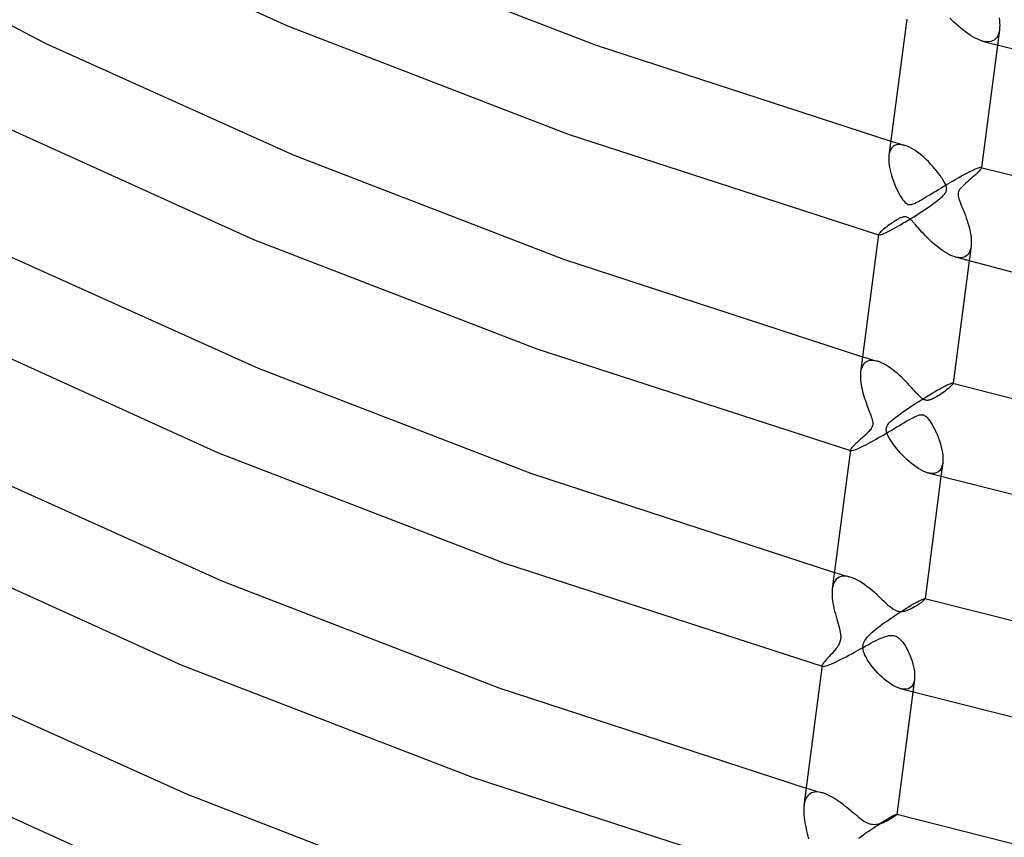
# Model space of a CAD drawing. Header units: millimetres. Extents: x -221 to 221, y -112 to 248.
# Tile 7 of 79: x -133 to -91, y -25 to 10. Entities that reach past the tile are written whole.
import ezdxf

# ---------------------------------------------------------------- set-up
doc = ezdxf.new("R2010")
doc.units = ezdxf.units.MM
doc.layers.add('HIDDEN', color=7, linetype='Continuous')
doc.layers.add('THICK', color=7, linetype='Continuous')

msp = doc.modelspace()

# ---------------------------------------------------------------- linework, layer by layer
at = {"layer": 'HIDDEN'}
for p, q in [((-91.15, 10.357), (-91.137, 10.249)), ((-91.137, 10.249), (-91.128, 10.144)), ((-91.128, 10.144), (-91.125, 10.042)), ((-91.136, 9.847), (-91.224, 9.18)), ((-91.152, 9.756), (-91.176, 9.668)), ((-91.136, 9.85), (-91.152, 9.756)), ((-91.128, 9.944), (-91.136, 9.85)), ((-91.125, 10.042), (-91.128, 9.944)), ((-91.773, 9.338), (-91.873, 9.362)), ((-91.677, 9.327), (-91.773, 9.338)), ((-91.587, 9.327), (-91.677, 9.327)), ((-91.503, 9.341), (-91.587, 9.327)), ((-91.427, 9.367), (-91.503, 9.341)), ((-91.359, 9.405), (-91.427, 9.367)), ((-91.3, 9.456), (-91.359, 9.405)), ((-91.25, 9.517), (-91.3, 9.456)), ((-91.209, 9.588), (-91.25, 9.517)), ((-91.176, 9.668), (-91.209, 9.588)), ((-95.797, 4.708), (-95.833, 4.63)), ((-95.751, 4.775), (-95.797, 4.708)), ((-95.796, 5.064), (-95.696, 5.035)), ((-95.696, 4.831), (-95.751, 4.775)), ((-95.696, 5.035), (-95.597, 5.005)), ((-95.631, 4.874), (-95.696, 4.831)), ((-95.557, 4.904), (-95.631, 4.874)), ((-95.597, 5.005), (-95.497, 4.975)), ((-95.476, 4.919), (-95.557, 4.904)), ((-95.497, 4.975), (-95.398, 4.946)), ((-95.388, 4.921), (-95.476, 4.919)), ((-95.398, 4.946), (-95.299, 4.916)), ((-95.295, 4.91), (-95.388, 4.921)), ((-95.299, 4.916), (-95.199, 4.887)), ((-95.197, 4.886), (-95.295, 4.91)), ((-95.099, 4.852), (-95.197, 4.886)), ((-94.999, 4.808), (-95.099, 4.852)), ((-94.897, 4.755), (-94.999, 4.808)), ((-94.794, 4.693), (-94.897, 4.755)), ((-94.691, 4.624), (-94.794, 4.693)), ((-95.859, 4.542), (-95.877, 4.446)), ((-95.833, 4.63), (-95.859, 4.542)), ((-94.588, 4.548), (-94.691, 4.624)), ((-94.485, 4.466), (-94.588, 4.548)), ((-94.383, 4.378), (-94.485, 4.466)), ((-94.283, 4.285), (-94.383, 4.378)), ((-94.184, 4.188), (-94.283, 4.285)), ((-94.086, 4.086), (-94.184, 4.188)), ((-93.992, 3.982), (-94.086, 4.086)), ((-93.904, 3.88), (-93.992, 3.982)), ((-93.821, 3.779), (-93.904, 3.88)), ((-91.969, 3.824), (-92.007, 3.782)), ((-91.94, 3.861), (-91.969, 3.824)), ((-91.92, 3.892), (-91.94, 3.861)), ((-91.928, 3.943), (-91.922, 3.941)), ((-91.922, 3.941), (-91.918, 3.937)), ((-91.912, 3.917), (-91.92, 3.892)), ((-91.918, 3.937), (-91.914, 3.933)), ((-91.914, 3.933), (-91.912, 3.929)), ((-91.909, 3.937), (-91.912, 3.917)), ((-91.912, 3.929), (-91.912, 3.923)), ((-91.912, 3.923), (-91.912, 3.917)), ((-93.746, 3.681), (-93.821, 3.779)), ((-93.677, 3.587), (-93.746, 3.681)), ((-93.616, 3.498), (-93.677, 3.587)), ((-93.583, 3.447), (-93.616, 3.498)), ((-93.553, 3.399), (-93.583, 3.447)), ((-93.525, 3.353), (-93.553, 3.399)), ((-92.438, 3.388), (-92.506, 3.328)), ((-92.368, 3.448), (-92.438, 3.388)), ((-92.299, 3.508), (-92.368, 3.448)), ((-92.232, 3.568), (-92.299, 3.508)), ((-92.167, 3.626), (-92.232, 3.568)), ((-92.106, 3.682), (-92.167, 3.626)), ((-92.053, 3.734), (-92.106, 3.682)), ((-92.007, 3.782), (-92.053, 3.734)), ((-93.5, 3.307), (-93.525, 3.353)), ((-93.477, 3.263), (-93.5, 3.307)), ((-93.456, 3.219), (-93.477, 3.263)), ((-93.439, 3.177), (-93.456, 3.219)), ((-93.424, 3.137), (-93.439, 3.177)), ((-93.413, 3.097), (-93.424, 3.137)), ((-93.405, 3.057), (-93.413, 3.097)), ((-93.411, 2.938), (-93.404, 2.977)), ((-93.402, 3.017), (-93.405, 3.057)), ((-93.404, 2.977), (-93.402, 3.017)), ((-92.843, 2.988), (-92.872, 2.94)), ((-92.808, 3.035), (-92.843, 2.988)), ((-92.769, 3.081), (-92.808, 3.035)), ((-92.726, 3.126), (-92.769, 3.081)), ((-92.681, 3.17), (-92.726, 3.126)), ((-92.633, 3.214), (-92.681, 3.17)), ((-92.571, 3.27), (-92.633, 3.214)), ((-92.506, 3.328), (-92.571, 3.27)), ((-93.779, 2.529), (-93.705, 2.588)), ((-93.705, 2.588), (-93.639, 2.643)), ((-93.639, 2.643), (-93.582, 2.695)), ((-93.582, 2.695), (-93.533, 2.744)), ((-93.533, 2.744), (-93.493, 2.788)), ((-93.493, 2.788), (-93.463, 2.829)), ((-93.463, 2.829), (-93.44, 2.866)), ((-93.44, 2.866), (-93.423, 2.902)), ((-93.423, 2.902), (-93.411, 2.938)), ((-92.907, 2.835), (-92.911, 2.776)), ((-92.911, 2.776), (-92.905, 2.715)), ((-92.894, 2.89), (-92.907, 2.835)), ((-92.905, 2.715), (-92.892, 2.654)), ((-92.872, 2.94), (-92.894, 2.89)), ((-92.892, 2.654), (-92.874, 2.589)), ((-92.874, 2.589), (-92.85, 2.519)), ((-94.467, 2.047), (-94.354, 2.122)), ((-94.354, 2.122), (-94.244, 2.196)), ((-94.244, 2.196), (-94.14, 2.268)), ((-94.14, 2.268), (-94.04, 2.337)), ((-94.04, 2.337), (-93.946, 2.404)), ((-93.946, 2.404), (-93.859, 2.468)), ((-93.859, 2.468), (-93.779, 2.529)), ((-92.85, 2.519), (-92.823, 2.446)), ((-92.823, 2.446), (-92.792, 2.367)), ((-92.792, 2.367), (-92.757, 2.281)), ((-92.757, 2.281), (-92.719, 2.188)), ((-92.719, 2.188), (-92.679, 2.09)), ((-95.046, 1.681), (-94.93, 1.752)), ((-94.93, 1.752), (-94.814, 1.824)), ((-94.814, 1.824), (-94.698, 1.898)), ((-94.698, 1.898), (-94.582, 1.972)), ((-94.582, 1.972), (-94.467, 2.047)), ((-92.679, 2.09), (-92.639, 1.986)), ((-92.639, 1.986), (-92.598, 1.878)), ((-92.598, 1.878), (-92.558, 1.768)), ((-92.558, 1.768), (-92.521, 1.658)), ((-95.796, 1.25), (-95.7, 1.301)), ((-95.7, 1.301), (-95.598, 1.357)), ((-95.598, 1.357), (-95.493, 1.416)), ((-95.493, 1.416), (-95.385, 1.479)), ((-95.385, 1.479), (-95.273, 1.544)), ((-95.273, 1.544), (-95.16, 1.611)), ((-95.16, 1.611), (-95.046, 1.681)), ((-92.521, 1.658), (-92.486, 1.549)), ((-92.486, 1.549), (-92.455, 1.441)), ((-92.455, 1.441), (-92.426, 1.334)), ((-92.426, 1.334), (-92.402, 1.228)), ((-96.321, 1.048), (-96.319, 1.047)), ((-96.319, 1.063), (-96.319, 1.058)), ((-96.319, 1.058), (-96.319, 1.054)), ((-96.319, 1.054), (-96.317, 1.051)), ((-96.319, 1.047), (-96.316, 1.046)), ((-96.317, 1.051), (-96.315, 1.048)), ((-96.316, 1.046), (-96.314, 1.045)), ((-96.315, 1.048), (-96.311, 1.045)), ((-96.314, 1.045), (-96.311, 1.045)), ((-96.311, 1.045), (-96.307, 1.043)), ((-96.311, 1.045), (-96.309, 1.044)), ((-96.309, 1.044), (-96.306, 1.043)), ((-96.307, 1.043), (-96.287, 1.042)), ((-96.287, 1.042), (-96.258, 1.046)), ((-96.258, 1.046), (-96.22, 1.056)), ((-96.22, 1.056), (-96.171, 1.073)), ((-96.171, 1.073), (-96.113, 1.096)), ((-96.113, 1.096), (-96.046, 1.126)), ((-96.046, 1.126), (-95.97, 1.161)), ((-95.97, 1.161), (-95.887, 1.203)), ((-95.887, 1.203), (-95.796, 1.25)), ((-92.402, 1.228), (-92.381, 1.125)), ((-92.381, 1.125), (-92.364, 1.023)), ((-92.364, 1.023), (-92.352, 0.924)), ((-92.352, 0.924), (-92.344, 0.828)), ((-92.351, 0.556), (-92.433, -0.07)), ((-92.365, 0.476), (-92.386, 0.398)), ((-92.351, 0.559), (-92.365, 0.476)), ((-92.343, 0.645), (-92.351, 0.559)), ((-92.344, 0.828), (-92.341, 0.734)), ((-92.341, 0.734), (-92.343, 0.645)), ((-92.956, 0.081), (-93.041, 0.101)), ((-92.874, 0.069), (-92.956, 0.081)), ((-92.796, 0.068), (-92.874, 0.069)), ((-92.722, 0.076), (-92.796, 0.068)), ((-92.654, 0.094), (-92.722, 0.076)), ((-92.592, 0.123), (-92.654, 0.094)), ((-92.537, 0.161), (-92.592, 0.123)), ((-92.489, 0.208), (-92.537, 0.161)), ((-92.447, 0.264), (-92.489, 0.208)), ((-92.413, 0.328), (-92.447, 0.264)), ((-92.386, 0.398), (-92.413, 0.328)), ((-97.005, -4.185), (-96.9, -4.217)), ((-96.9, -4.217), (-96.794, -4.248)), ((-97.029, -4.609), (-97.057, -4.682)), ((-96.994, -4.543), (-97.029, -4.609)), ((-96.952, -4.485), (-96.994, -4.543)), ((-96.902, -4.435), (-96.952, -4.485)), ((-96.845, -4.395), (-96.902, -4.435)), ((-96.781, -4.365), (-96.845, -4.395)), ((-96.794, -4.248), (-96.688, -4.279)), ((-96.709, -4.345), (-96.781, -4.365)), ((-96.632, -4.336), (-96.709, -4.345)), ((-96.688, -4.279), (-96.583, -4.311)), ((-96.549, -4.338), (-96.632, -4.336)), ((-96.583, -4.311), (-96.477, -4.342)), ((-96.462, -4.351), (-96.549, -4.338)), ((-96.477, -4.342), (-96.372, -4.373)), ((-96.371, -4.373), (-96.462, -4.351)), ((-96.281, -4.404), (-96.371, -4.373)), ((-96.189, -4.442), (-96.281, -4.404)), ((-96.096, -4.488), (-96.189, -4.442)), ((-96.001, -4.541), (-96.096, -4.488)), ((-95.906, -4.601), (-96.001, -4.541)), ((-95.81, -4.666), (-95.906, -4.601)), ((-97.077, -4.762), (-97.092, -4.847)), ((-97.057, -4.682), (-97.077, -4.762)), ((-95.714, -4.736), (-95.81, -4.666)), ((-95.619, -4.811), (-95.714, -4.736)), ((-95.525, -4.89), (-95.619, -4.811)), ((-95.432, -4.972), (-95.525, -4.89)), ((-95.34, -5.057), (-95.432, -4.972)), ((-95.25, -5.143), (-95.34, -5.057)), ((-95.162, -5.232), (-95.25, -5.143)), ((-95.076, -5.321), (-95.162, -5.232)), ((-94.992, -5.41), (-95.076, -5.321)), ((-94.911, -5.498), (-94.992, -5.41)), ((-93.262, -5.486), (-93.306, -5.525)), ((-93.222, -5.45), (-93.262, -5.486)), ((-93.188, -5.418), (-93.222, -5.45)), ((-93.161, -5.389), (-93.188, -5.418)), ((-93.14, -5.363), (-93.161, -5.389)), ((-93.126, -5.342), (-93.14, -5.363)), ((-93.131, -5.309), (-93.127, -5.31)), ((-93.127, -5.31), (-93.124, -5.312)), ((-93.12, -5.326), (-93.126, -5.342)), ((-93.124, -5.312), (-93.122, -5.315)), ((-93.122, -5.315), (-93.121, -5.318)), ((-93.121, -5.318), (-93.12, -5.322)), ((-93.119, -5.312), (-93.12, -5.325)), ((-93.12, -5.322), (-93.12, -5.326)), ((-94.833, -5.584), (-94.911, -5.498)), ((-94.76, -5.665), (-94.833, -5.584)), ((-94.691, -5.74), (-94.76, -5.665)), ((-94.627, -5.809), (-94.691, -5.74)), ((-94.596, -5.841), (-94.627, -5.809)), ((-94.566, -5.87), (-94.596, -5.841)), ((-94.539, -5.896), (-94.566, -5.87)), ((-94.513, -5.92), (-94.539, -5.896)), ((-93.83, -5.9), (-93.889, -5.934)), ((-93.77, -5.863), (-93.83, -5.9)), ((-93.709, -5.824), (-93.77, -5.863)), ((-93.648, -5.782), (-93.709, -5.824)), ((-93.586, -5.739), (-93.648, -5.782)), ((-93.526, -5.696), (-93.586, -5.739)), ((-93.467, -5.652), (-93.526, -5.696)), ((-93.41, -5.608), (-93.467, -5.652)), ((-93.356, -5.565), (-93.41, -5.608)), ((-93.306, -5.525), (-93.356, -5.565)), ((-94.489, -5.94), (-94.513, -5.92)), ((-94.467, -5.959), (-94.489, -5.94)), ((-94.446, -5.974), (-94.467, -5.959)), ((-94.426, -5.988), (-94.446, -5.974)), ((-94.408, -6), (-94.426, -5.988)), ((-94.389, -6.011), (-94.408, -6)), ((-94.371, -6.021), (-94.389, -6.011)), ((-94.352, -6.029), (-94.371, -6.021)), ((-94.334, -6.036), (-94.352, -6.029)), ((-94.316, -6.042), (-94.334, -6.036)), ((-94.296, -6.047), (-94.316, -6.042)), ((-94.275, -6.051), (-94.296, -6.047)), ((-94.254, -6.053), (-94.275, -6.051)), ((-94.233, -6.054), (-94.254, -6.053)), ((-94.211, -6.053), (-94.233, -6.054)), ((-94.189, -6.051), (-94.211, -6.053)), ((-94.166, -6.048), (-94.189, -6.051)), ((-94.143, -6.043), (-94.166, -6.048)), ((-94.119, -6.037), (-94.143, -6.043)), ((-94.096, -6.03), (-94.119, -6.037)), ((-94.072, -6.021), (-94.096, -6.03)), ((-94.047, -6.012), (-94.072, -6.021)), ((-94.023, -6.002), (-94.047, -6.012)), ((-93.998, -5.99), (-94.023, -6.002)), ((-93.945, -5.964), (-93.998, -5.99)), ((-93.889, -5.934), (-93.945, -5.964)), ((-94.855, -6.797), (-94.775, -6.758)), ((-94.775, -6.758), (-94.702, -6.725)), ((-94.702, -6.725), (-94.632, -6.698)), ((-94.632, -6.698), (-94.567, -6.68)), ((-94.567, -6.68), (-94.506, -6.67)), ((-94.506, -6.67), (-94.45, -6.671)), ((-94.45, -6.671), (-94.399, -6.68)), ((-94.399, -6.68), (-94.359, -6.695)), ((-94.359, -6.695), (-94.319, -6.717)), ((-94.319, -6.717), (-94.28, -6.746)), ((-94.28, -6.746), (-94.236, -6.786)), ((-95.562, -7.208), (-95.452, -7.142)), ((-95.452, -7.142), (-95.344, -7.077)), ((-95.344, -7.077), (-95.236, -7.013)), ((-95.236, -7.013), (-95.131, -6.952)), ((-95.131, -6.952), (-95.033, -6.895)), ((-95.033, -6.895), (-94.941, -6.843)), ((-94.941, -6.843), (-94.855, -6.797)), ((-94.236, -6.786), (-94.186, -6.841)), ((-94.186, -6.841), (-94.131, -6.912)), ((-94.131, -6.912), (-94.074, -6.997)), ((-94.074, -6.997), (-94.016, -7.092)), ((-94.016, -7.092), (-93.959, -7.197)), ((-96.341, -7.667), (-96.23, -7.604)), ((-96.23, -7.604), (-96.118, -7.539)), ((-96.118, -7.539), (-96.007, -7.473)), ((-96.007, -7.473), (-95.895, -7.407)), ((-95.895, -7.407), (-95.784, -7.341)), ((-95.784, -7.341), (-95.672, -7.274)), ((-95.672, -7.274), (-95.562, -7.208)), ((-93.959, -7.197), (-93.902, -7.309)), ((-93.902, -7.309), (-93.847, -7.427)), ((-93.847, -7.427), (-93.795, -7.548)), ((-93.795, -7.548), (-93.748, -7.671)), ((-97.057, -8.051), (-96.966, -8.006)), ((-96.966, -8.006), (-96.87, -7.957)), ((-96.87, -7.957), (-96.77, -7.905)), ((-96.77, -7.905), (-96.666, -7.849)), ((-96.666, -7.849), (-96.559, -7.79)), ((-96.559, -7.79), (-96.451, -7.73)), ((-96.451, -7.73), (-96.341, -7.667)), ((-93.748, -7.671), (-93.704, -7.795)), ((-93.704, -7.795), (-93.665, -7.92)), ((-93.665, -7.92), (-93.631, -8.045)), ((-97.53, -8.202), (-97.527, -8.203)), ((-97.527, -8.179), (-97.528, -8.186)), ((-97.528, -8.186), (-97.527, -8.192)), ((-97.527, -8.192), (-97.524, -8.197)), ((-97.527, -8.203), (-97.523, -8.204)), ((-97.524, -8.197), (-97.521, -8.202)), ((-97.523, -8.204), (-97.519, -8.205)), ((-97.521, -8.202), (-97.515, -8.205)), ((-97.519, -8.205), (-97.516, -8.206)), ((-97.516, -8.206), (-97.512, -8.207)), ((-97.515, -8.205), (-97.509, -8.208)), ((-97.512, -8.207), (-97.508, -8.208)), ((-97.509, -8.208), (-97.485, -8.211)), ((-97.485, -8.211), (-97.451, -8.207)), ((-97.451, -8.207), (-97.408, -8.196)), ((-97.408, -8.196), (-97.355, -8.18)), ((-97.355, -8.18), (-97.292, -8.156)), ((-97.292, -8.156), (-97.221, -8.127)), ((-97.221, -8.127), (-97.143, -8.092)), ((-97.143, -8.092), (-97.057, -8.051)), ((-93.631, -8.045), (-93.602, -8.169)), ((-93.602, -8.169), (-93.58, -8.29)), ((-93.58, -8.29), (-93.565, -8.408)), ((-93.565, -8.408), (-93.557, -8.521)), ((-93.566, -8.733), (-93.643, -9.32)), ((-93.585, -8.834), (-93.615, -8.926)), ((-93.565, -8.73), (-93.585, -8.834)), ((-93.557, -8.629), (-93.565, -8.73)), ((-93.557, -8.521), (-93.557, -8.629)), ((-94.115, -9.181), (-94.216, -9.159)), ((-94.019, -9.19), (-94.115, -9.181)), ((-93.929, -9.185), (-94.019, -9.19)), ((-93.847, -9.163), (-93.929, -9.185)), ((-93.773, -9.126), (-93.847, -9.163)), ((-93.709, -9.074), (-93.773, -9.126)), ((-93.656, -9.007), (-93.709, -9.074)), ((-93.615, -8.926), (-93.656, -9.007)), ((-98.215, -13.434), (-98.102, -13.468)), ((-98.102, -13.468), (-97.99, -13.501)), ((-97.99, -13.501), (-97.878, -13.534)), ((-98.23, -13.864), (-98.264, -13.947)), ((-98.188, -13.791), (-98.23, -13.864)), ((-98.135, -13.727), (-98.188, -13.791)), ((-98.074, -13.675), (-98.135, -13.727)), ((-98.004, -13.635), (-98.074, -13.675)), ((-97.924, -13.609), (-98.004, -13.635)), ((-97.837, -13.595), (-97.924, -13.609)), ((-97.878, -13.534), (-97.766, -13.568)), ((-97.744, -13.596), (-97.837, -13.595)), ((-97.766, -13.568), (-97.654, -13.601)), ((-97.644, -13.609), (-97.744, -13.596)), ((-97.654, -13.601), (-97.543, -13.634)), ((-97.541, -13.634), (-97.644, -13.609)), ((-97.439, -13.669), (-97.541, -13.634)), ((-97.335, -13.713), (-97.439, -13.669)), ((-97.23, -13.766), (-97.335, -13.713)), ((-97.124, -13.827), (-97.23, -13.766)), ((-97.016, -13.894), (-97.124, -13.827)), ((-96.909, -13.968), (-97.016, -13.894)), ((-98.289, -14.038), (-98.306, -14.136)), ((-98.264, -13.947), (-98.289, -14.038)), ((-96.803, -14.047), (-96.909, -13.968)), ((-96.699, -14.129), (-96.803, -14.047)), ((-96.597, -14.214), (-96.699, -14.129)), ((-96.498, -14.3), (-96.597, -14.214)), ((-96.401, -14.386), (-96.498, -14.3)), ((-96.308, -14.471), (-96.401, -14.386)), ((-96.218, -14.555), (-96.308, -14.471)), ((-96.132, -14.636), (-96.218, -14.555)), ((-96.049, -14.715), (-96.132, -14.636)), ((-95.968, -14.79), (-96.049, -14.715)), ((-94.531, -14.754), (-94.586, -14.793)), ((-94.482, -14.718), (-94.531, -14.754)), ((-94.439, -14.684), (-94.482, -14.718)), ((-94.402, -14.653), (-94.439, -14.684)), ((-94.372, -14.626), (-94.402, -14.653)), ((-94.35, -14.602), (-94.372, -14.626)), ((-94.335, -14.584), (-94.35, -14.602)), ((-94.335, -14.56), (-94.333, -14.56)), ((-94.329, -14.57), (-94.335, -14.584)), ((-94.333, -14.56), (-94.331, -14.562)), ((-94.331, -14.562), (-94.33, -14.563)), ((-94.33, -14.563), (-94.329, -14.565)), ((-94.328, -14.562), (-94.329, -14.569)), ((-94.329, -14.565), (-94.329, -14.567)), ((-94.329, -14.567), (-94.329, -14.57)), ((-95.889, -14.86), (-95.968, -14.79)), ((-95.813, -14.923), (-95.889, -14.86)), ((-95.74, -14.979), (-95.813, -14.923)), ((-95.674, -15.023), (-95.74, -14.979)), ((-95.613, -15.058), (-95.674, -15.023)), ((-95.556, -15.084), (-95.613, -15.058)), ((-95.5, -15.103), (-95.556, -15.084)), ((-95.456, -15.114), (-95.5, -15.103)), ((-95.411, -15.121), (-95.456, -15.114)), ((-95.365, -15.124), (-95.411, -15.121)), ((-95.314, -15.122), (-95.365, -15.124)), ((-95.258, -15.115), (-95.314, -15.122)), ((-95.196, -15.103), (-95.258, -15.115)), ((-95.128, -15.083), (-95.196, -15.103)), ((-95.058, -15.057), (-95.128, -15.083)), ((-94.988, -15.027), (-95.058, -15.057)), ((-94.917, -14.993), (-94.988, -15.027)), ((-94.846, -14.955), (-94.917, -14.993)), ((-94.777, -14.916), (-94.846, -14.955)), ((-94.71, -14.875), (-94.777, -14.916)), ((-94.646, -14.833), (-94.71, -14.875)), ((-94.586, -14.793), (-94.646, -14.833)), ((-96.745, -16.521), (-96.632, -16.46)), ((-96.632, -16.46), (-96.523, -16.403)), ((-96.523, -16.403), (-96.418, -16.35)), ((-96.418, -16.35), (-96.318, -16.3)), ((-96.318, -16.3), (-96.221, -16.256)), ((-96.221, -16.256), (-96.129, -16.218)), ((-96.129, -16.218), (-96.042, -16.186)), ((-96.042, -16.186), (-95.962, -16.161)), ((-95.962, -16.161), (-95.891, -16.145)), ((-95.891, -16.145), (-95.829, -16.136)), ((-95.829, -16.136), (-95.775, -16.133)), ((-95.775, -16.133), (-95.727, -16.134)), ((-95.727, -16.134), (-95.681, -16.14)), ((-95.681, -16.14), (-95.637, -16.151)), ((-95.637, -16.151), (-95.581, -16.171)), ((-95.581, -16.171), (-95.525, -16.2)), ((-95.525, -16.2), (-95.468, -16.239)), ((-95.468, -16.239), (-95.408, -16.29)), ((-95.408, -16.29), (-95.346, -16.355)), ((-95.346, -16.355), (-95.285, -16.43)), ((-95.285, -16.43), (-95.226, -16.513)), ((-97.472, -16.92), (-97.348, -16.852)), ((-97.348, -16.852), (-97.223, -16.784)), ((-97.223, -16.784), (-97.1, -16.716)), ((-97.1, -16.716), (-96.979, -16.649)), ((-96.979, -16.649), (-96.861, -16.584)), ((-96.861, -16.584), (-96.745, -16.521)), ((-95.226, -16.513), (-95.169, -16.603)), ((-95.169, -16.603), (-95.114, -16.699)), ((-95.114, -16.699), (-95.062, -16.8)), ((-95.062, -16.8), (-95.012, -16.906)), ((-98.27, -17.326), (-98.17, -17.279)), ((-98.17, -17.279), (-98.063, -17.228)), ((-98.063, -17.228), (-97.952, -17.173)), ((-97.952, -17.173), (-97.836, -17.113)), ((-97.836, -17.113), (-97.717, -17.051)), ((-97.717, -17.051), (-97.595, -16.986)), ((-97.595, -16.986), (-97.472, -16.92)), ((-95.012, -16.906), (-94.965, -17.017)), ((-94.965, -17.017), (-94.922, -17.13)), ((-94.922, -17.13), (-94.882, -17.246)), ((-94.882, -17.246), (-94.848, -17.363)), ((-98.74, -17.451), (-98.735, -17.452)), ((-98.735, -17.418), (-98.736, -17.428)), ((-98.736, -17.428), (-98.735, -17.437)), ((-98.735, -17.437), (-98.732, -17.444)), ((-98.735, -17.452), (-98.73, -17.454)), ((-98.732, -17.444), (-98.726, -17.451)), ((-98.73, -17.454), (-98.725, -17.455)), ((-98.726, -17.451), (-98.719, -17.456)), ((-98.725, -17.455), (-98.72, -17.457)), ((-98.72, -17.457), (-98.715, -17.458)), ((-98.719, -17.456), (-98.71, -17.46)), ((-98.715, -17.458), (-98.71, -17.46)), ((-98.71, -17.46), (-98.681, -17.463)), ((-98.681, -17.463), (-98.639, -17.459)), ((-98.639, -17.459), (-98.587, -17.447)), ((-98.587, -17.447), (-98.523, -17.428)), ((-98.523, -17.428), (-98.448, -17.401)), ((-98.448, -17.401), (-98.363, -17.366)), ((-98.363, -17.366), (-98.27, -17.326)), ((-94.848, -17.363), (-94.819, -17.48)), ((-94.819, -17.48), (-94.797, -17.596)), ((-94.797, -17.596), (-94.781, -17.709)), ((-94.781, -17.709), (-94.773, -17.818)), ((-94.78, -18.02), (-94.852, -18.569)), ((-94.798, -18.114), (-94.826, -18.2)), ((-94.78, -18.018), (-94.798, -18.114)), ((-94.772, -17.921), (-94.78, -18.018)), ((-94.773, -17.818), (-94.772, -17.921)), ((-95.293, -18.44), (-95.388, -18.419)), ((-95.203, -18.448), (-95.293, -18.44)), ((-95.118, -18.442), (-95.203, -18.448)), ((-95.041, -18.422), (-95.118, -18.442)), ((-94.973, -18.387), (-95.041, -18.422)), ((-94.913, -18.338), (-94.973, -18.387)), ((-94.864, -18.275), (-94.913, -18.338)), ((-94.826, -18.2), (-94.864, -18.275)), ((-99.424, -22.684), (-99.305, -22.719)), ((-99.305, -22.719), (-99.186, -22.754)), ((-99.186, -22.754), (-99.068, -22.789)), ((-99.068, -22.789), (-98.949, -22.825)), ((-99.452, -23.164), (-99.482, -23.246)), ((-99.415, -23.091), (-99.452, -23.164)), ((-99.37, -23.027), (-99.415, -23.091)), ((-99.318, -22.972), (-99.37, -23.027)), ((-99.259, -22.928), (-99.318, -22.972)), ((-99.194, -22.893), (-99.259, -22.928)), ((-99.123, -22.87), (-99.194, -22.893)), ((-99.048, -22.856), (-99.123, -22.87)), ((-98.968, -22.852), (-99.048, -22.856)), ((-98.885, -22.858), (-98.968, -22.852)), ((-98.949, -22.825), (-98.831, -22.86)), ((-98.799, -22.873), (-98.885, -22.858)), ((-98.831, -22.86), (-98.712, -22.895)), ((-98.711, -22.895), (-98.799, -22.873)), ((-98.626, -22.923), (-98.711, -22.895)), ((-98.541, -22.957), (-98.626, -22.923)), ((-98.455, -22.996), (-98.541, -22.957)), ((-98.368, -23.041), (-98.455, -22.996)), ((-98.281, -23.09), (-98.368, -23.041)), ((-98.194, -23.143), (-98.281, -23.09)), ((-98.107, -23.2), (-98.194, -23.143)), ((-98.019, -23.26), (-98.107, -23.2)), ((-99.505, -23.334), (-99.521, -23.429)), ((-99.482, -23.246), (-99.505, -23.334)), ((-97.933, -23.323), (-98.019, -23.26)), ((-97.846, -23.389), (-97.933, -23.323)), ((-97.761, -23.456), (-97.846, -23.389)), ((-97.676, -23.524), (-97.761, -23.456)), ((-97.594, -23.593), (-97.676, -23.524)), ((-97.514, -23.66), (-97.594, -23.593)), ((-97.436, -23.726), (-97.514, -23.66)), ((-97.36, -23.79), (-97.436, -23.726)), ((-97.287, -23.851), (-97.36, -23.79)), ((-97.216, -23.91), (-97.287, -23.851)), ((-97.148, -23.964), (-97.216, -23.91)), ((-97.083, -24.014), (-97.148, -23.964)), ((-97.022, -24.059), (-97.083, -24.014)), ((-96.963, -24.098), (-97.022, -24.059)), ((-95.915, -24.075), (-95.992, -24.114)), ((-95.843, -24.035), (-95.915, -24.075)), ((-95.776, -23.995), (-95.843, -24.035)), ((-95.717, -23.958), (-95.776, -23.995)), ((-95.665, -23.924), (-95.717, -23.958)), ((-95.622, -23.893), (-95.665, -23.924)), ((-95.587, -23.866), (-95.622, -23.893)), ((-95.561, -23.844), (-95.587, -23.866)), ((-95.544, -23.827), (-95.561, -23.844)), ((-95.538, -23.815), (-95.544, -23.827)), ((-95.541, -23.81), (-95.54, -23.811)), ((-95.54, -23.811), (-95.539, -23.811)), ((-95.539, -23.811), (-95.538, -23.812)), ((-95.537, -23.811), (-95.538, -23.815)), ((-95.538, -23.812), (-95.538, -23.813)), ((-95.538, -23.813), (-95.538, -23.814)), ((-95.538, -23.814), (-95.538, -23.815)), ((-96.907, -24.133), (-96.963, -24.098)), ((-96.853, -24.163), (-96.907, -24.133)), ((-96.8, -24.188), (-96.853, -24.163)), ((-96.746, -24.21), (-96.8, -24.188)), ((-96.693, -24.228), (-96.746, -24.21)), ((-96.628, -24.243), (-96.693, -24.228)), ((-96.56, -24.252), (-96.628, -24.243)), ((-96.487, -24.255), (-96.56, -24.252)), ((-96.408, -24.249), (-96.487, -24.255)), ((-96.324, -24.235), (-96.408, -24.249)), ((-96.239, -24.213), (-96.324, -24.235)), ((-96.154, -24.184), (-96.239, -24.213)), ((-96.072, -24.151), (-96.154, -24.184)), ((-95.992, -24.114), (-96.072, -24.151))]:
    msp.add_line(p, q, dxfattribs=at)
at = {"layer": 'THICK'}
for p, q in [((-132.686, 15.006), (-121.685, 10.017)), ((-141.594, 14.254), (-132.043, 9.256)), ((-119.882, 13.599), (-108.433, 9.184)), ((-95.111, 10.306), (-95.876, 4.448)), ((-93.181, 10.261), (-93.268, 10.343)), ((-93.089, 10.175), (-93.181, 10.261)), ((-92.995, 10.089), (-93.089, 10.175)), ((-121.685, 10.017), (-109.644, 5.369)), ((-92.896, 10.001), (-92.995, 10.089)), ((-92.795, 9.915), (-92.896, 10.001)), ((-92.691, 9.83), (-92.795, 9.915)), ((-92.587, 9.75), (-92.691, 9.83)), ((-92.482, 9.674), (-92.587, 9.75)), ((-92.377, 9.604), (-92.482, 9.674)), ((-92.273, 9.541), (-92.377, 9.604)), ((-92.17, 9.484), (-92.273, 9.541)), ((-92.069, 9.435), (-92.17, 9.484)), ((-91.969, 9.394), (-92.069, 9.435)), ((-91.873, 9.362), (-91.969, 9.394)), ((-91.869, 9.361), (-75.963, 5.36)), ((-132.043, 9.256), (-121.437, 4.474)), ((-108.433, 9.184), (-95.796, 5.064)), ((-91.224, 9.18), (-91.909, 3.937)), ((-134.255, 5.884), (-123.145, 0.852)), ((-109.644, 5.369), (-96.321, 1.048)), ((-121.437, 4.474), (-109.837, -0.001)), ((-95.885, 4.352), (-95.886, 4.253)), ((-95.886, 4.253), (-95.881, 4.15)), ((-95.877, 4.446), (-95.885, 4.352)), ((-95.881, 4.15), (-95.869, 4.042)), ((-95.869, 4.042), (-95.852, 3.932)), ((-95.852, 3.932), (-95.829, 3.819)), ((-95.829, 3.819), (-95.8, 3.704)), ((-92.336, 3.797), (-92.247, 3.84)), ((-92.247, 3.84), (-92.167, 3.876)), ((-92.167, 3.876), (-92.097, 3.904)), ((-92.097, 3.904), (-92.037, 3.926)), ((-92.037, 3.926), (-91.99, 3.939)), ((-91.99, 3.939), (-91.953, 3.945)), ((-91.953, 3.945), (-91.929, 3.943)), ((-91.929, 3.943), (-76.04, -0.052)), ((-95.8, 3.704), (-95.767, 3.587)), ((-95.767, 3.587), (-95.729, 3.469)), ((-95.729, 3.469), (-95.687, 3.35)), ((-93.124, 3.366), (-93.001, 3.437)), ((-93.001, 3.437), (-92.88, 3.506)), ((-92.88, 3.506), (-92.762, 3.572)), ((-92.762, 3.572), (-92.648, 3.635)), ((-92.648, 3.635), (-92.538, 3.693)), ((-92.538, 3.693), (-92.434, 3.748)), ((-92.434, 3.748), (-92.336, 3.797)), ((-95.687, 3.35), (-95.64, 3.231)), ((-95.64, 3.231), (-95.591, 3.114)), ((-95.591, 3.114), (-95.54, 3.004)), ((-95.54, 3.004), (-95.489, 2.901)), ((-93.87, 2.92), (-93.75, 2.993)), ((-93.75, 2.993), (-93.626, 3.068)), ((-93.626, 3.068), (-93.5, 3.143)), ((-93.5, 3.143), (-93.374, 3.218)), ((-93.374, 3.218), (-93.249, 3.293)), ((-93.249, 3.293), (-93.124, 3.366)), ((-95.489, 2.901), (-95.439, 2.806)), ((-95.439, 2.806), (-95.39, 2.72)), ((-95.39, 2.72), (-95.341, 2.641)), ((-95.341, 2.641), (-95.291, 2.568)), ((-95.291, 2.568), (-95.24, 2.502)), ((-94.566, 2.504), (-94.485, 2.55)), ((-94.485, 2.55), (-94.397, 2.601)), ((-94.397, 2.601), (-94.302, 2.657)), ((-94.302, 2.657), (-94.202, 2.717)), ((-94.202, 2.717), (-94.097, 2.782)), ((-94.097, 2.782), (-93.986, 2.849)), ((-93.986, 2.849), (-93.87, 2.92)), ((-95.24, 2.502), (-95.19, 2.446)), ((-95.19, 2.446), (-95.141, 2.404)), ((-95.141, 2.404), (-95.095, 2.375)), ((-95.095, 2.375), (-95.048, 2.356)), ((-95.048, 2.356), (-95.004, 2.348)), ((-95.004, 2.348), (-94.957, 2.347)), ((-94.957, 2.347), (-94.905, 2.355)), ((-94.905, 2.355), (-94.845, 2.372)), ((-94.845, 2.372), (-94.781, 2.396)), ((-94.781, 2.396), (-94.712, 2.428)), ((-94.712, 2.428), (-94.64, 2.464)), ((-94.64, 2.464), (-94.566, 2.504)), ((-95.538, 1.691), (-95.6, 1.654)), ((-95.477, 1.726), (-95.538, 1.691)), ((-95.446, 1.742), (-95.477, 1.726)), ((-95.416, 1.757), (-95.446, 1.742)), ((-95.386, 1.771), (-95.416, 1.757)), ((-95.357, 1.783), (-95.386, 1.771)), ((-95.328, 1.794), (-95.357, 1.783)), ((-95.3, 1.804), (-95.328, 1.794)), ((-95.274, 1.811), (-95.3, 1.804)), ((-95.25, 1.816), (-95.274, 1.811)), ((-95.226, 1.819), (-95.25, 1.816)), ((-95.204, 1.821), (-95.226, 1.819)), ((-95.183, 1.821), (-95.204, 1.821)), ((-95.162, 1.82), (-95.183, 1.821)), ((-95.141, 1.816), (-95.162, 1.82)), ((-95.119, 1.811), (-95.141, 1.816)), ((-95.097, 1.804), (-95.119, 1.811)), ((-95.074, 1.794), (-95.097, 1.804)), ((-95.051, 1.781), (-95.074, 1.794)), ((-95.027, 1.767), (-95.051, 1.781)), ((-95.002, 1.749), (-95.027, 1.767)), ((-94.977, 1.729), (-95.002, 1.749)), ((-94.95, 1.706), (-94.977, 1.729)), ((-94.924, 1.682), (-94.95, 1.706)), ((-96.102, 1.292), (-96.153, 1.249)), ((-96.046, 1.338), (-96.102, 1.292)), ((-95.986, 1.384), (-96.046, 1.338)), ((-95.924, 1.431), (-95.986, 1.384)), ((-95.86, 1.479), (-95.924, 1.431)), ((-95.795, 1.525), (-95.86, 1.479)), ((-95.729, 1.57), (-95.795, 1.525)), ((-95.664, 1.613), (-95.729, 1.57)), ((-95.6, 1.654), (-95.664, 1.613)), ((-94.898, 1.656), (-94.924, 1.682)), ((-94.872, 1.63), (-94.898, 1.656)), ((-94.846, 1.603), (-94.872, 1.63)), ((-94.821, 1.576), (-94.846, 1.603)), ((-94.796, 1.549), (-94.821, 1.576)), ((-94.773, 1.522), (-94.796, 1.549)), ((-94.719, 1.461), (-94.773, 1.522)), ((-94.66, 1.395), (-94.719, 1.461)), ((-94.597, 1.324), (-94.66, 1.395)), ((-94.53, 1.248), (-94.597, 1.324)), ((-123.145, 0.852), (-110.989, -3.837)), ((-96.319, 1.063), (-97.091, -4.842)), ((-96.312, 1.082), (-96.319, 1.063)), ((-96.296, 1.107), (-96.312, 1.082)), ((-96.272, 1.136), (-96.296, 1.107)), ((-96.239, 1.17), (-96.272, 1.136)), ((-96.2, 1.207), (-96.239, 1.17)), ((-96.153, 1.249), (-96.2, 1.207)), ((-94.458, 1.169), (-94.53, 1.248)), ((-94.383, 1.088), (-94.458, 1.169)), ((-94.304, 1.004), (-94.383, 1.088)), ((-94.221, 0.919), (-94.304, 1.004)), ((-94.134, 0.834), (-94.221, 0.919)), ((-94.045, 0.749), (-94.134, 0.834)), ((-93.954, 0.667), (-94.045, 0.749)), ((-93.862, 0.588), (-93.954, 0.667)), ((-93.77, 0.512), (-93.862, 0.588)), ((-93.677, 0.441), (-93.77, 0.512)), ((-93.584, 0.375), (-93.677, 0.441)), ((-133.652, 0.154), (-122.934, -4.676)), ((-93.491, 0.314), (-93.584, 0.375)), ((-93.399, 0.258), (-93.491, 0.314)), ((-93.308, 0.208), (-93.399, 0.258)), ((-93.217, 0.165), (-93.308, 0.208)), ((-93.128, 0.129), (-93.217, 0.165)), ((-93.041, 0.101), (-93.128, 0.129)), ((-93.041, 0.101), (-82.445, -2.672)), ((-109.837, -0.001), (-97.005, -4.185)), ((-92.433, -0.07), (-93.119, -5.312)), ((-135.922, -3.189), (-124.676, -8.283)), ((-110.989, -3.837), (-97.53, -8.202)), ((-122.934, -4.676), (-111.216, -9.195)), ((-97.099, -4.929), (-97.102, -5.014)), ((-97.102, -5.014), (-97.1, -5.103)), ((-97.092, -4.847), (-97.099, -4.929)), ((-97.1, -5.103), (-97.094, -5.194)), ((-97.094, -5.194), (-97.083, -5.287)), ((-97.083, -5.287), (-97.069, -5.382)), ((-97.069, -5.382), (-97.051, -5.479)), ((-97.051, -5.479), (-97.03, -5.578)), ((-93.617, -5.514), (-93.529, -5.467)), ((-93.529, -5.467), (-93.448, -5.426)), ((-93.448, -5.426), (-93.375, -5.39)), ((-93.375, -5.39), (-93.311, -5.361)), ((-93.311, -5.361), (-93.256, -5.338)), ((-93.256, -5.338), (-93.211, -5.322)), ((-93.211, -5.322), (-93.175, -5.311)), ((-93.175, -5.311), (-93.149, -5.307)), ((-93.149, -5.307), (-93.131, -5.309)), ((-93.132, -5.308), (-82.542, -8.079)), ((-97.03, -5.578), (-97.005, -5.677)), ((-97.005, -5.677), (-96.978, -5.775)), ((-96.978, -5.775), (-96.95, -5.873)), ((-96.95, -5.873), (-96.92, -5.968)), ((-94.366, -5.952), (-94.25, -5.881)), ((-94.25, -5.881), (-94.136, -5.812)), ((-94.136, -5.812), (-94.025, -5.746)), ((-94.025, -5.746), (-93.916, -5.682)), ((-93.916, -5.682), (-93.812, -5.622)), ((-93.812, -5.622), (-93.712, -5.566)), ((-93.712, -5.566), (-93.617, -5.514)), ((-96.92, -5.968), (-96.888, -6.061)), ((-96.888, -6.061), (-96.857, -6.151)), ((-96.857, -6.151), (-96.825, -6.239)), ((-96.825, -6.239), (-96.793, -6.323)), ((-96.793, -6.323), (-96.762, -6.404)), ((-95.061, -6.4), (-94.948, -6.324)), ((-94.948, -6.324), (-94.833, -6.249)), ((-94.833, -6.249), (-94.717, -6.173)), ((-94.717, -6.173), (-94.6, -6.099)), ((-94.6, -6.099), (-94.483, -6.025)), ((-94.483, -6.025), (-94.366, -5.952)), ((-96.762, -6.404), (-96.733, -6.481)), ((-96.733, -6.481), (-96.705, -6.554)), ((-96.705, -6.554), (-96.679, -6.623)), ((-96.679, -6.623), (-96.655, -6.687)), ((-96.655, -6.687), (-96.632, -6.752)), ((-96.632, -6.752), (-96.611, -6.817)), ((-95.58, -6.771), (-95.486, -6.7)), ((-95.486, -6.7), (-95.386, -6.626)), ((-95.386, -6.626), (-95.28, -6.551)), ((-95.28, -6.551), (-95.172, -6.476)), ((-95.172, -6.476), (-95.061, -6.4)), ((-96.597, -7.178), (-96.619, -7.226)), ((-96.611, -6.817), (-96.593, -6.883)), ((-96.581, -7.125), (-96.597, -7.178)), ((-96.593, -6.883), (-96.58, -6.946)), ((-96.573, -7.068), (-96.581, -7.125)), ((-96.58, -6.946), (-96.572, -7.008)), ((-96.572, -7.008), (-96.573, -7.068)), ((-95.969, -7.187), (-95.952, -7.15)), ((-95.952, -7.15), (-95.931, -7.113)), ((-95.931, -7.113), (-95.902, -7.071)), ((-95.902, -7.071), (-95.861, -7.022)), ((-95.861, -7.022), (-95.807, -6.966)), ((-95.807, -6.966), (-95.741, -6.904)), ((-95.741, -6.904), (-95.665, -6.839)), ((-95.665, -6.839), (-95.58, -6.771)), ((-96.958, -7.601), (-97.027, -7.662)), ((-96.893, -7.54), (-96.958, -7.601)), ((-96.831, -7.482), (-96.893, -7.54)), ((-96.807, -7.459), (-96.831, -7.482)), ((-96.784, -7.436), (-96.807, -7.459)), ((-96.76, -7.411), (-96.784, -7.436)), ((-96.733, -7.382), (-96.76, -7.411)), ((-96.703, -7.348), (-96.733, -7.382)), ((-96.673, -7.31), (-96.703, -7.348)), ((-96.644, -7.269), (-96.673, -7.31)), ((-96.619, -7.226), (-96.644, -7.269)), ((-95.99, -7.314), (-95.989, -7.27)), ((-95.986, -7.358), (-95.99, -7.314)), ((-95.989, -7.27), (-95.981, -7.228)), ((-95.978, -7.403), (-95.986, -7.358)), ((-95.981, -7.228), (-95.969, -7.187)), ((-95.965, -7.448), (-95.978, -7.403)), ((-95.948, -7.495), (-95.965, -7.448)), ((-95.928, -7.542), (-95.948, -7.495)), ((-95.905, -7.59), (-95.928, -7.542)), ((-95.879, -7.638), (-95.905, -7.59)), ((-97.399, -8.005), (-97.441, -8.05)), ((-97.349, -7.955), (-97.399, -8.005)), ((-97.293, -7.902), (-97.349, -7.955)), ((-97.231, -7.845), (-97.293, -7.902)), ((-97.164, -7.784), (-97.231, -7.845)), ((-97.096, -7.723), (-97.164, -7.784)), ((-97.027, -7.662), (-97.096, -7.723)), ((-95.852, -7.687), (-95.879, -7.638)), ((-95.823, -7.734), (-95.852, -7.687)), ((-95.793, -7.781), (-95.823, -7.734)), ((-95.74, -7.861), (-95.793, -7.781)), ((-95.679, -7.946), (-95.74, -7.861)), ((-95.613, -8.034), (-95.679, -7.946)), ((-124.676, -8.283), (-112.37, -13.03)), ((-97.527, -8.179), (-98.306, -14.134)), ((-97.52, -8.155), (-97.527, -8.179)), ((-97.502, -8.125), (-97.52, -8.155)), ((-97.476, -8.09), (-97.502, -8.125)), ((-97.441, -8.05), (-97.476, -8.09)), ((-95.54, -8.125), (-95.613, -8.034)), ((-95.462, -8.217), (-95.54, -8.125)), ((-95.379, -8.311), (-95.462, -8.217)), ((-95.291, -8.405), (-95.379, -8.311)), ((-95.199, -8.499), (-95.291, -8.405)), ((-95.104, -8.59), (-95.199, -8.499)), ((-95.006, -8.678), (-95.104, -8.59)), ((-94.908, -8.761), (-95.006, -8.678)), ((-94.808, -8.839), (-94.908, -8.761)), ((-94.708, -8.911), (-94.808, -8.839)), ((-135.303, -8.926), (-124.461, -13.812)), ((-111.216, -9.195), (-98.215, -13.434)), ((-94.608, -8.976), (-94.708, -8.911)), ((-94.509, -9.034), (-94.608, -8.976)), ((-94.41, -9.085), (-94.509, -9.034)), ((-94.312, -9.127), (-94.41, -9.085)), ((-94.216, -9.159), (-94.312, -9.127)), ((-94.214, -9.159), (-77.903, -13.262)), ((-93.643, -9.32), (-94.328, -14.562)), ((-137.589, -12.262), (-126.207, -17.418)), ((-112.37, -13.03), (-98.74, -17.451)), ((-124.461, -13.812), (-112.608, -18.385)), ((-98.315, -14.23), (-98.318, -14.328)), ((-98.318, -14.328), (-98.315, -14.43)), ((-98.306, -14.136), (-98.315, -14.23)), ((-98.315, -14.43), (-98.307, -14.535)), ((-98.307, -14.535), (-98.295, -14.643)), ((-98.295, -14.643), (-98.278, -14.753)), ((-98.278, -14.753), (-98.257, -14.865)), ((-94.822, -14.787), (-94.732, -14.737)), ((-94.732, -14.737), (-94.65, -14.692)), ((-94.65, -14.692), (-94.576, -14.653)), ((-94.576, -14.653), (-94.511, -14.621)), ((-94.511, -14.621), (-94.456, -14.596)), ((-94.456, -14.596), (-94.411, -14.577)), ((-94.411, -14.577), (-94.376, -14.565)), ((-94.376, -14.565), (-94.351, -14.559)), ((-94.351, -14.559), (-94.336, -14.559)), ((-94.336, -14.559), (-78.038, -18.661)), ((-98.257, -14.865), (-98.233, -14.979)), ((-98.233, -14.979), (-98.205, -15.094)), ((-98.205, -15.094), (-98.175, -15.209)), ((-95.58, -15.256), (-95.464, -15.18)), ((-95.464, -15.18), (-95.349, -15.106)), ((-95.349, -15.106), (-95.236, -15.036)), ((-95.236, -15.036), (-95.126, -14.968)), ((-95.126, -14.968), (-95.02, -14.903)), ((-95.02, -14.903), (-94.918, -14.843)), ((-94.918, -14.843), (-94.822, -14.787)), ((-98.175, -15.209), (-98.144, -15.322)), ((-98.144, -15.322), (-98.113, -15.432)), ((-98.113, -15.432), (-98.081, -15.539)), ((-98.081, -15.539), (-98.052, -15.642)), ((-96.145, -15.645), (-96.038, -15.567)), ((-96.038, -15.567), (-95.927, -15.489)), ((-95.927, -15.489), (-95.813, -15.411)), ((-95.813, -15.411), (-95.697, -15.333)), ((-95.697, -15.333), (-95.58, -15.256)), ((-98.052, -15.642), (-98.024, -15.74)), ((-98.024, -15.74), (-97.999, -15.834)), ((-97.999, -15.834), (-97.979, -15.922)), ((-97.979, -15.922), (-97.963, -15.999)), ((-97.963, -15.999), (-97.953, -16.065)), ((-96.687, -16.086), (-96.611, -16.015)), ((-96.611, -16.015), (-96.53, -15.944)), ((-96.53, -15.944), (-96.442, -15.871)), ((-96.442, -15.871), (-96.348, -15.797)), ((-96.348, -15.797), (-96.249, -15.721)), ((-96.249, -15.721), (-96.145, -15.645)), ((-97.991, -16.451), (-98.01, -16.495)), ((-97.976, -16.409), (-97.991, -16.451)), ((-97.964, -16.366), (-97.976, -16.409)), ((-97.954, -16.32), (-97.964, -16.366)), ((-97.948, -16.273), (-97.954, -16.32)), ((-97.953, -16.065), (-97.947, -16.123)), ((-97.945, -16.224), (-97.948, -16.273)), ((-97.947, -16.123), (-97.944, -16.174)), ((-97.944, -16.174), (-97.945, -16.224)), ((-96.978, -16.521), (-96.962, -16.467)), ((-96.962, -16.467), (-96.94, -16.413)), ((-96.94, -16.413), (-96.91, -16.356)), ((-96.91, -16.356), (-96.87, -16.294)), ((-96.87, -16.294), (-96.818, -16.226)), ((-96.818, -16.226), (-96.756, -16.156)), ((-96.756, -16.156), (-96.687, -16.086)), ((-98.255, -16.841), (-98.317, -16.909)), ((-98.196, -16.772), (-98.255, -16.841)), ((-98.14, -16.702), (-98.196, -16.772)), ((-98.099, -16.647), (-98.14, -16.702)), ((-98.063, -16.592), (-98.099, -16.647)), ((-98.034, -16.542), (-98.063, -16.592)), ((-98.01, -16.495), (-98.034, -16.542)), ((-96.991, -16.635), (-96.988, -16.577)), ((-96.988, -16.694), (-96.991, -16.635)), ((-96.988, -16.577), (-96.978, -16.521)), ((-96.98, -16.753), (-96.988, -16.694)), ((-96.967, -16.811), (-96.98, -16.753)), ((-96.949, -16.869), (-96.967, -16.811)), ((-96.929, -16.924), (-96.949, -16.869)), ((-98.679, -17.311), (-98.707, -17.353)), ((-98.643, -17.265), (-98.679, -17.311)), ((-98.599, -17.214), (-98.643, -17.265)), ((-98.55, -17.159), (-98.599, -17.214)), ((-98.496, -17.1), (-98.55, -17.159)), ((-98.438, -17.039), (-98.496, -17.1)), ((-98.378, -16.975), (-98.438, -17.039)), ((-98.317, -16.909), (-98.378, -16.975)), ((-96.906, -16.976), (-96.929, -16.924)), ((-96.883, -17.026), (-96.906, -16.976)), ((-96.859, -17.072), (-96.883, -17.026)), ((-96.807, -17.164), (-96.859, -17.072)), ((-96.747, -17.259), (-96.807, -17.164)), ((-96.679, -17.357), (-96.747, -17.259)), ((-126.207, -17.418), (-113.752, -22.223)), ((-98.735, -17.419), (-99.521, -23.427)), ((-98.726, -17.389), (-98.735, -17.418)), ((-98.707, -17.353), (-98.726, -17.389)), ((-96.604, -17.456), (-96.679, -17.357)), ((-96.524, -17.557), (-96.604, -17.456)), ((-96.437, -17.657), (-96.524, -17.557)), ((-96.347, -17.754), (-96.437, -17.657)), ((-136.955, -18.007), (-125.989, -22.949)), ((-96.254, -17.848), (-96.347, -17.754)), ((-96.159, -17.937), (-96.254, -17.848)), ((-96.063, -18.021), (-96.159, -17.937)), ((-95.966, -18.1), (-96.063, -18.021)), ((-95.869, -18.172), (-95.966, -18.1)), ((-112.608, -18.385), (-99.424, -22.684)), ((-95.771, -18.238), (-95.869, -18.172)), ((-95.673, -18.296), (-95.771, -18.238)), ((-95.576, -18.346), (-95.673, -18.296)), ((-95.481, -18.388), (-95.576, -18.346)), ((-94.852, -18.569), (-95.537, -23.811)), ((-95.388, -18.419), (-95.481, -18.388)), ((-95.388, -18.419), (-78.875, -22.573)), ((-139.257, -21.334), (-127.739, -26.552)), ((-113.752, -22.223), (-99.949, -26.7)), ((-125.989, -22.949), (-114.002, -27.573)), ((-99.53, -23.523), (-99.534, -23.623)), ((-99.534, -23.623), (-99.532, -23.727)), ((-99.521, -23.429), (-99.53, -23.523)), ((-99.532, -23.727), (-99.526, -23.834)), ((-99.526, -23.834), (-99.514, -23.945)), ((-99.514, -23.945), (-99.499, -24.059)), ((-99.499, -24.059), (-99.48, -24.176)), ((-96.077, -24.092), (-95.99, -24.04)), ((-95.99, -24.04), (-95.909, -23.992)), ((-95.909, -23.992), (-95.833, -23.948)), ((-95.833, -23.948), (-95.765, -23.91)), ((-95.765, -23.91), (-95.704, -23.878)), ((-95.704, -23.878), (-95.652, -23.851)), ((-95.652, -23.851), (-95.61, -23.831)), ((-95.61, -23.831), (-95.577, -23.818)), ((-95.577, -23.818), (-95.554, -23.811)), ((-95.554, -23.811), (-95.541, -23.81)), ((-95.541, -23.81), (-79.042, -27.965)), ((-99.48, -24.176), (-99.458, -24.294)), ((-99.458, -24.294), (-99.433, -24.412)), ((-99.433, -24.412), (-99.408, -24.528)), ((-96.763, -24.54), (-96.661, -24.469)), ((-96.661, -24.469), (-96.559, -24.401)), ((-96.559, -24.401), (-96.458, -24.334)), ((-96.458, -24.334), (-96.359, -24.269)), ((-96.359, -24.269), (-96.262, -24.207)), ((-96.262, -24.207), (-96.167, -24.148)), ((-96.167, -24.148), (-96.077, -24.092)), ((-99.408, -24.528), (-99.381, -24.642)), ((-99.381, -24.642), (-99.356, -24.754)), ((-99.356, -24.754), (-99.331, -24.862)), ((-97.17, -24.834), (-97.07, -24.759)), ((-97.07, -24.759), (-96.968, -24.684)), ((-96.968, -24.684), (-96.866, -24.611)), ((-96.866, -24.611), (-96.763, -24.54))]:
    msp.add_line(p, q, dxfattribs=at)

doc.saveas('drawing.dxf')
